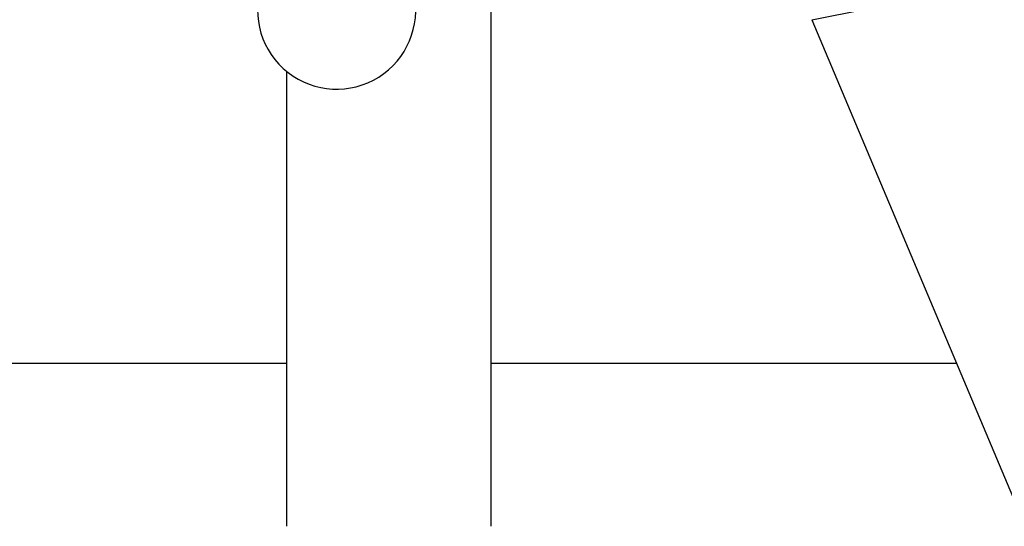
# Model space of a CAD drawing. Header units: inches. Extents: x 18 to 846, y -44 to 561.
# Tile 54 of 256: x 94 to 98, y 145 to 147. Entities that reach past the tile are written whole.
import ezdxf

# ---------------------------------------------------------------- set-up
doc = ezdxf.new("R2010")
doc.units = ezdxf.units.IN
doc.header["$LTSCALE"] = 24
doc.header["$MEASUREMENT"] = 0
doc.layers.add('Dimension (ANSI)', color=7, linetype='Continuous', lineweight=25)
doc.layers.add('Visible (ANSI)', color=7, linetype='Continuous', lineweight=30)
doc.styles.add('Note Text (ANSI)', font='tahoma.ttf')
doc.dimstyles.new('SB Fraction-16 (ANSI)', dxfattribs={"dimscale": 24, "dimtxt": 0.125, "dimasz": 0.098425, "dimexe": 0.125, "dimexo": 0.0625, "dimgap": 0.031496, "dimtad": 0, "dimtih": 1, "dimtoh": 1, "dimdec": 4, "dimrnd": 1e-08, "dimzin": 0, "dimdsep": 46, "dimlunit": 5, "dimtxsty": 'Note Text (ANSI)', "dimcen": 0.09, "dimdle": 0.393701, "dimclrd": 256, "dimclre": 256, "dimclrt": 256, "dimadec": 0, "dimazin": 3, "dimtfac": 0.96, "dimtofl": 0, "dimtmove": 0, "dimatfit": 3, "dimfxl": 1, "dimfrac": 2, "dimtolj": 1, "dimtzin": 12, "dimlwd": -1, "dimlwe": -1, "dimarcsym": 0})

# ---------------------------------------------------------------- blocks, each defined once
blk = doc.blocks.new('*D15')
at = {"layer": 'Defpoints', "color": 0, "transparency": 16777216}
for p in [(121.8191, 380.5815), (46.5863, 92.8698), (88.6941, 92.8698)]:
    blk.add_point(p, dxfattribs=at)
at = {"layer": 'Dimension (ANSI)', "transparency": 16777216}
for p, q in [((120.3191, 380.5815), (43.5863, 380.5815)), ((46.5863, 378.2193), (46.5863, 242.3754)), ((46.5863, 95.232), (46.5863, 237.0759)), ((87.1941, 92.8698), (43.5863, 92.8698))]:
    blk.add_line(p, q, dxfattribs=at)
for points in [[(46.1926, 378.2193), (46.98, 378.2193), (46.5863, 380.5815)], [(46.1926, 95.232), (46.98, 95.232), (46.5863, 92.8698)]]:
    blk.add_solid(points, dxfattribs=at)
at = {"layer": 'Dimension (ANSI)', "transparency": 16777216, "insert": (37.4463, 241.6195), "char_height": 3, "attachment_point": 1, "style": 'Note Text (ANSI)'}
blk.add_mtext('\\A1;287 11/16', dxfattribs=at)

msp = doc.modelspace()

# ---------------------------------------------------------------- linework, layer by layer
at = {"layer": 'Visible (ANSI)'}
for p, q in [((97.25228, 147.05537), (102.44887, 148.12028)), ((95.93486, 144.97591), (95.93486, 147.20741)), ((97.25228, 147.05537), (99.19004, 142.45264)), ((95.09486, 144.97591), (95.09486, 146.84404)), ((95.09486, 145.644), (90.93486, 145.644)), ((97.84647, 145.644), (95.93486, 145.644))]:
    msp.add_line(p, q, dxfattribs=at)
msp.add_arc((95.29996, 147.09615), 0.325, 157.56477, 7.80207, dxfattribs=at)

# ---------------------------------------------------------------- dimensions: what is measured, and where the dimension line sits
at = {"layer": 'Dimension (ANSI)'}
dim = msp.add_linear_dim(base=(46.58635, 92.8698), p1=(121.81912, 380.5815), p2=(88.69412, 92.8698), angle=270, dimstyle='SB Fraction-16 (ANSI)', override={"dimgap": 0.031496, "dimdec": 4, "dimtol": 0, "dimlim": 0, "dimtp": 0, "dimtm": 0, "dimtdec": 2, "dimatfit": 1}, dxfattribs=at)
dim.commit()
dim.dimension.update_dxf_attribs({"geometry": '*D15', "text_midpoint": (46.58635, 239.72565), "dimtype": 160})

doc.saveas('drawing.dxf')
